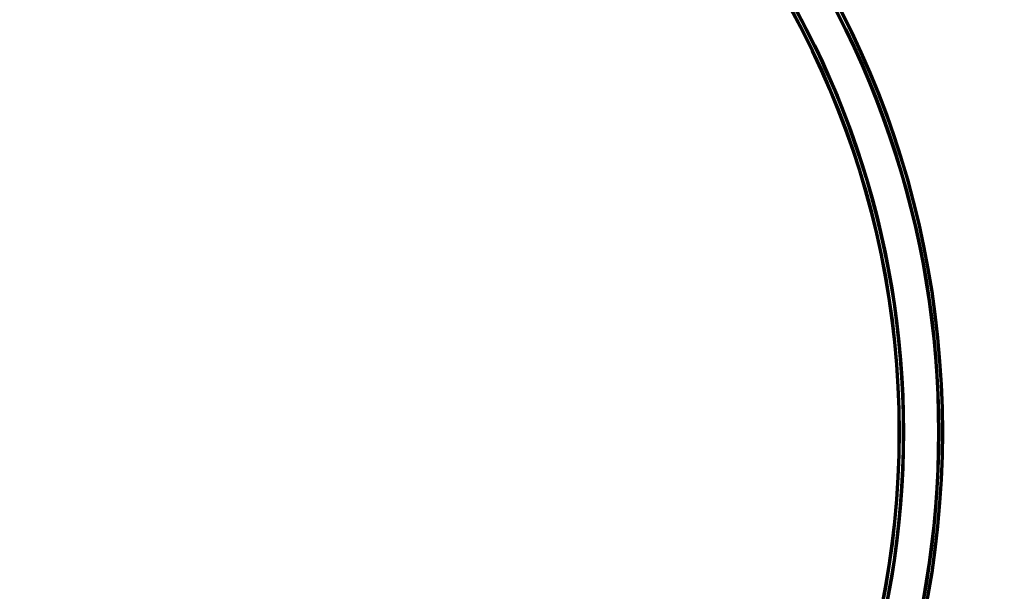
# Model space of a CAD drawing. Header units: millimetres. Extents: x -1503 to 2224, y -3994 to 2541.
# Tile 19 of 27: x 306 to 919, y -3282 to -2926. Entities that reach past the tile are written whole.
import ezdxf

# ---------------------------------------------------------------- set-up
doc = ezdxf.new("R2010")
doc.units = ezdxf.units.MM
doc.header["$LTSCALE"] = 0.75
doc.layers.add('Visible', color=7, linetype='Continuous', lineweight=70)
doc.layers.add('Visible Narrow', color=7, linetype='Continuous', lineweight=35)

msp = doc.modelspace()

# ---------------------------------------------------------------- linework, layer by layer
at = {"layer": 'Visible', "extrusion": (-7.22236e-29, -5.8975e-13, -1)}
for radius in [574.5, 547.5]:
    msp.add_circle((-305.85, -3182.52, -27.5), radius, dxfattribs=at)
for centre, radius, start, end in [((-305.85, -3182.52, -27.7), 572, 141.78782, 218.21218), ((-305.85, -3182.52, -27.8), 571.9, 141.9, 218.1), ((-305.85, -3182.52, -27.7), 550, 141.22706, 218.77294), ((-305.85, -3182.52, -27.8), 550.1, 141.9, 218.1)]:
    msp.add_arc(centre, radius, start, end, dxfattribs=at)
at = {"layer": 'Visible Narrow', "extrusion": (-7.22236e-29, -5.8975e-13, -1)}
for radius in [574, 572.3, 549.7, 548]:
    msp.add_circle((-305.85, -3182.52, -28), radius, dxfattribs=at)

doc.saveas('drawing.dxf')
